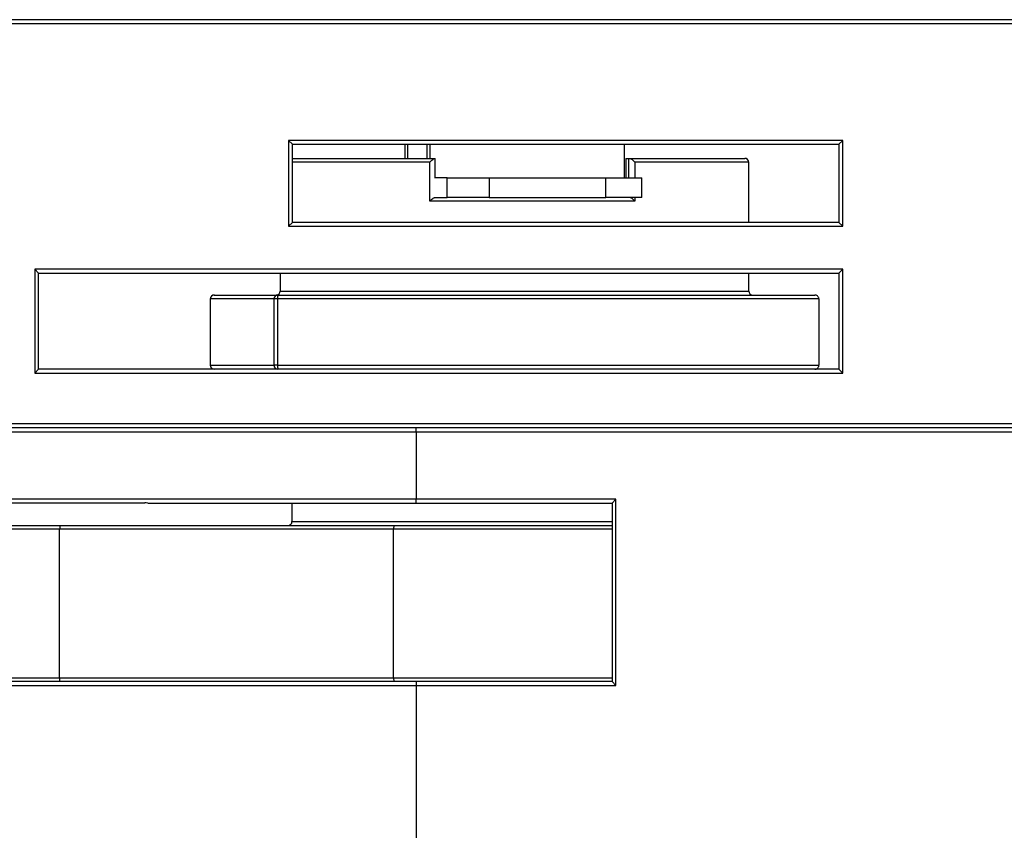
# Model space of a CAD drawing. Header units: millimetres. Extents: x 635 to 743, y 375 to 748.
# Tile 8 of 11: x 646.02 to 651.06, y 736.57 to 740.72. Entities that reach past the tile are written whole.
import ezdxf

# ---------------------------------------------------------------- set-up
doc = ezdxf.new("R2010")
doc.units = ezdxf.units.MM

msp = doc.modelspace()

# ---------------------------------------------------------------- linework, layer by layer
at = {"color": 7, "linetype": 'Continuous', "lineweight": 25}
for p, q in [((657.878, 740.7193), (645.6253, 740.7193)), ((645.6253, 740.6993), (657.878, 740.6993)), ((650.2336, 740.1013), (647.3936, 740.1013)), ((647.3936, 740.1013), (647.3936, 739.6613)), ((647.4136, 740.0813), (647.3936, 740.1013)), ((650.2336, 740.1013), (650.2136, 740.0813)), ((650.2336, 739.6613), (650.2336, 740.1013)), ((647.4136, 739.6813), (647.4136, 740.0813)), ((647.4136, 740.0813), (650.2136, 740.0813)), ((647.9894, 740.0813), (647.9894, 740.0093)), ((648.0037, 740.0813), (648.0037, 740.0093)), ((648.1031, 740.0813), (648.1031, 740.0093)), ((648.1174, 740.0813), (648.1174, 740.0093)), ((649.1139, 740.0813), (649.1139, 739.9093)), ((650.2136, 740.0813), (650.2136, 739.6813)), ((647.4136, 740.0093), (648.144, 740.0093)), ((648.144, 740.0093), (648.1453, 740.0093)), ((648.1453, 739.9093), (648.1453, 740.0093)), ((649.1219, 740.0093), (649.1219, 739.9093)), ((649.1219, 740.0093), (649.1379, 740.0093)), ((649.1379, 740.0093), (649.1406, 740.0093)), ((649.1406, 740.0093), (649.7317, 740.0093)), ((648.1181, 739.7893), (648.1181, 739.9893)), ((649.7517, 739.6813), (649.7517, 739.9893)), ((648.2063, 739.9093), (648.1425, 739.9093)), ((648.2063, 739.8093), (648.2063, 739.9093)), ((648.2063, 739.9093), (648.4222, 739.9093)), ((648.4222, 739.9093), (648.4222, 739.8093)), ((648.4222, 739.9093), (649.0201, 739.9093)), ((649.0201, 739.8093), (649.0201, 739.9093)), ((649.0201, 739.9093), (649.2035, 739.9093)), ((649.2035, 739.8093), (649.2035, 739.9093)), ((649.1681, 739.7893), (648.1181, 739.7893)), ((648.1425, 739.8093), (648.2063, 739.8093)), ((648.4222, 739.8093), (648.2063, 739.8093)), ((648.4222, 739.8093), (649.0201, 739.8093)), ((649.2035, 739.8093), (649.0201, 739.8093)), ((647.4136, 739.6813), (647.3936, 739.6613)), ((647.3936, 739.6613), (650.2336, 739.6613)), ((650.2136, 739.6813), (647.4136, 739.6813)), ((650.2336, 739.6613), (650.2136, 739.6813)), ((650.2336, 739.4413), (646.0936, 739.4413)), ((646.0936, 739.4413), (646.0936, 738.9093)), ((646.1136, 739.4213), (646.0936, 739.4413)), ((650.2336, 739.4413), (650.2136, 739.4213)), ((650.2336, 738.9093), (650.2336, 739.4413)), ((646.1136, 738.9293), (646.1136, 739.4213)), ((646.1136, 739.4213), (650.2136, 739.4213)), ((647.3517, 739.4213), (647.3517, 739.3293)), ((649.7517, 739.3293), (649.7517, 739.4213)), ((650.2136, 739.4213), (650.2136, 738.9293)), ((646.9934, 739.2893), (646.9934, 738.9493)), ((647.3196, 739.2893), (646.9934, 739.2893)), ((646.9934, 739.2893), (646.9934, 738.9493)), ((647.0134, 739.3093), (647.3395, 739.3093)), ((647.3196, 738.9493), (647.3196, 739.2893)), ((647.3378, 739.2893), (647.3196, 739.2893)), ((650.1113, 739.2893), (647.3378, 739.2893)), ((647.3378, 739.2893), (647.3378, 738.9493)), ((647.3395, 739.3093), (650.09, 739.3093)), ((650.1113, 739.2893), (650.1113, 738.9493)), ((646.9934, 738.9493), (647.3196, 738.9493)), ((647.3378, 738.9493), (647.3196, 738.9493)), ((647.3378, 738.9493), (650.1113, 738.9493)), ((646.1136, 738.9293), (646.0936, 738.9093)), ((646.0936, 738.9093), (650.2336, 738.9093)), ((647.2803, 738.9293), (646.1136, 738.9293)), ((647.3395, 738.9293), (647.2803, 738.9293)), ((650.09, 738.9293), (647.3395, 738.9293)), ((650.2136, 738.9293), (650.09, 738.9293)), ((650.2336, 738.9093), (650.2136, 738.9293)), ((657.878, 738.6493), (645.6253, 738.6493)), ((648.0475, 738.6293), (645.6481, 738.6293)), ((655.4558, 738.6293), (648.0475, 738.6293)), ((648.0475, 738.6093), (648.0475, 738.6293)), ((645.6309, 738.6093), (648.0475, 738.6093)), ((648.0475, 738.6093), (648.0475, 738.2637)), ((648.0475, 738.6093), (655.4558, 738.6093)), ((648.0475, 738.2637), (645.2517, 738.2637)), ((645.2637, 738.2453), (646.6573, 738.2453)), ((646.6733, 738.2437), (648.0475, 738.2437)), ((647.4117, 738.2437), (647.4117, 738.1493)), ((649.0717, 738.2637), (648.0475, 738.2637)), ((648.0475, 738.2437), (648.0475, 738.2637)), ((648.0475, 738.2437), (649.0517, 738.2437)), ((649.0517, 738.2437), (649.0717, 738.2637)), ((649.0517, 738.2437), (649.0517, 737.3293)), ((649.0717, 737.3093), (649.0717, 738.2637)), ((645.6117, 738.1293), (646.2246, 738.1293)), ((646.2246, 738.1293), (646.2214, 738.1093)), ((646.2246, 738.1293), (647.9395, 738.1293)), ((647.9395, 738.1293), (649.0517, 738.1293)), ((646.2214, 738.1093), (645.6235, 738.1093)), ((647.9317, 738.1093), (646.2214, 738.1093)), ((646.2214, 737.3493), (646.2214, 738.1093)), ((647.9317, 737.3493), (647.9317, 738.1093)), ((648.0475, 737.3293), (645.4507, 737.3293)), ((645.6235, 737.3493), (646.2214, 737.3493)), ((646.2246, 737.3293), (646.2214, 737.3493)), ((646.2214, 737.3493), (647.9317, 737.3493)), ((648.0475, 737.3293), (648.0475, 737.3093)), ((649.0517, 737.3293), (648.0475, 737.3293)), ((649.0517, 737.3293), (649.0717, 737.3093)), ((645.2517, 737.3093), (648.0475, 737.3093)), ((648.0475, 737.3093), (648.0475, 732.9993)), ((648.0475, 737.3093), (649.0717, 737.3093))]:
    msp.add_line(p, q, dxfattribs=at)
at = {"color": 8, "linetype": 'Continuous', "lineweight": 25}
for p, q in [((649.1379, 739.9093), (649.1379, 740.0093)), ((648.1181, 739.9893), (647.4136, 739.9893)), ((649.1681, 739.9893), (649.1681, 739.9093)), ((649.7517, 739.9893), (649.1681, 739.9893)), ((649.1681, 739.8093), (649.1681, 739.7893)), ((646.9934, 739.2893), (646.9934, 739.2893)), ((647.3517, 739.3293), (649.7517, 739.3293)), ((646.9934, 738.9493), (646.9934, 738.9493)), ((647.4117, 738.1493), (649.0517, 738.1493)), ((649.0517, 738.1093), (647.9317, 738.1093)), ((647.9317, 737.3493), (649.0517, 737.3493))]:
    msp.add_line(p, q, dxfattribs=at)
at = {"color": 7, "linetype": 'Continuous', "lineweight": 25, "flags": 128}
for points in [[(647.9395, 738.1293), (647.938, 738.129), (647.9365, 738.1278), (647.9352, 738.126), (647.934, 738.1235), (647.933, 738.1205), (647.9323, 738.117), (647.9319, 738.1132), (647.9317, 738.1093)], [(647.9317, 737.3493), (647.9319, 737.3454), (647.9323, 737.3417), (647.933, 737.3382), (647.934, 737.3352), (647.9352, 737.3327), (647.9365, 737.3309), (647.938, 737.3297), (647.9395, 737.3293)]]:
    msp.add_lwpolyline(points, dxfattribs=at)
at = {"color": 7, "linetype": 'Continuous', "lineweight": 25}
for centre, radius, start, end in [((649.7317, 739.9893), 0.02, 0, 90), ((647.0134, 739.2893), 0.02, 90, 180), ((647.0134, 739.2894), 0.02, 90.0994, 180.099), ((647.3396, 739.2894), 0.02, 90.0994, 180.099), ((647.3317, 739.3293), 0.02, 270, 0), ((647.3975, 739.2943), 0.0599, 165.4533, 184.7556), ((649.7717, 739.3293), 0.02, 180, 270), ((647.0134, 738.9493), 0.02, 180, 270), ((647.0134, 738.9493), 0.02, 179.901, 269.9006), ((647.3396, 738.9493), 0.02, 179.901, 269.9006), ((647.3975, 738.9444), 0.0599, 175.2444, 194.5467), ((647.3917, 738.1493), 0.02, 270, 0)]:
    msp.add_arc(centre, radius, start, end, dxfattribs=at)
for points, knots in [([(648.1181, 739.9893), (648.1182, 739.9894), (648.1203, 739.9917), (648.1251, 739.9964), (648.132, 740.0024), (648.1377, 740.0066), (648.1417, 740.0089), (648.1433, 740.0092), (648.144, 740.0093)], [0, 0, 0, 0, 0.010564, 0.254276, 0.525072, 0.721183, 0.860259, 1, 1, 1, 1]), ([(649.1406, 740.0093), (649.1416, 740.0092), (649.1437, 740.0089), (649.1484, 740.0066), (649.1546, 740.0024), (649.1616, 739.9964), (649.1661, 739.9917), (649.1681, 739.9894), (649.1681, 739.9893)], [0, 0, 0, 0, 0.139741, 0.278817, 0.474928, 0.745724, 0.989436, 1, 1, 1, 1]), ([(648.1181, 739.7893), (648.1182, 739.7894), (648.1203, 739.7917), (648.1251, 739.7964), (648.132, 739.8024), (648.1377, 739.8066), (648.1417, 739.8089), (648.1433, 739.8092), (648.144, 739.8093)], [0, 0, 0, 0, 0.0105644, 0.254276, 0.5250719, 0.7211827, 0.8602593, 1, 1, 1, 1]), ([(649.1681, 739.7893), (649.1681, 739.7894), (649.1661, 739.7917), (649.1616, 739.7964), (649.1546, 739.8024), (649.1484, 739.8066), (649.1437, 739.8089), (649.1416, 739.8092), (649.1406, 739.8093)], [0, 0, 0, 0, 0.0105644, 0.254276, 0.5250719, 0.7211827, 0.8602593, 1, 1, 1, 1]), ([(650.1113, 739.2893), (650.1111, 739.2912), (650.1108, 739.295), (650.1081, 739.3004), (650.1035, 739.3054), (650.0971, 739.3086), (650.0923, 739.3093), (650.0901, 739.3093), (650.09, 739.3093)], [0, 0, 0, 0, 0.153995, 0.307429, 0.511756, 0.775307, 0.988892, 1, 1, 1, 1]), ([(650.09, 738.9293), (650.0901, 738.9293), (650.0923, 738.9294), (650.0971, 738.9301), (650.1035, 738.9333), (650.1081, 738.9383), (650.1108, 738.9437), (650.1111, 738.9475), (650.1113, 738.9493)], [0, 0, 0, 0, 0.011108, 0.224693, 0.488244, 0.692571, 0.846005, 1, 1, 1, 1]), ([(646.6733, 738.2437), (646.668, 738.2439), (646.6626, 738.2442), (646.6573, 738.2453), (646.6573, 738.2453)], [0, 0, 0, 0, 0.991069, 1, 1, 1, 1])]:
    msp.add_open_spline(points, degree=3, knots=knots, dxfattribs=at)

doc.saveas('drawing.dxf')
